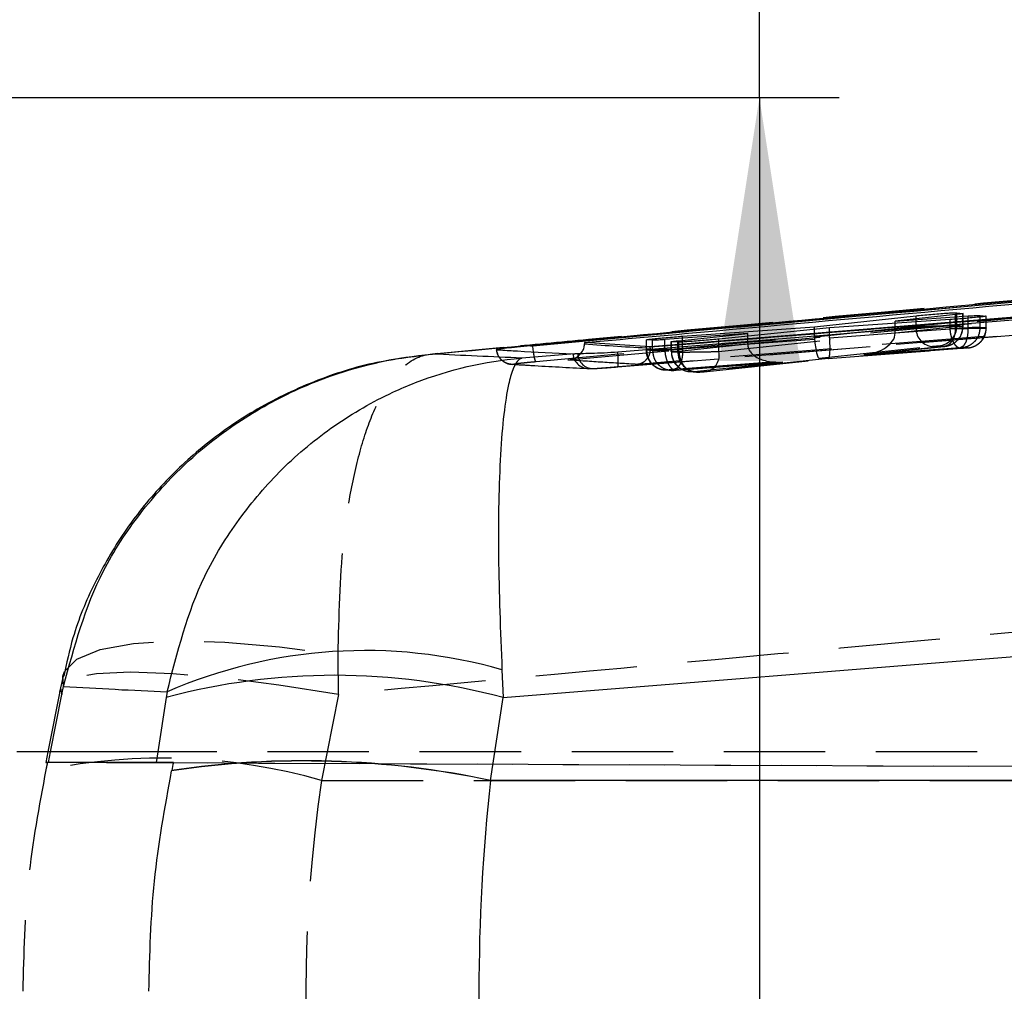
# Model space of a CAD drawing. Extents: x 31 to 406, y 23 to 283.
# Tile 14 of 30: x 165 to 177, y 156 to 169. Entities that reach past the tile are written whole.
import ezdxf

# ---------------------------------------------------------------- set-up
doc = ezdxf.new("R2010")
doc.units = 0
doc.linetypes.add('HIDDEN', pattern=[1.905, 1.27, -0.635])
doc.layers.get('0').update_dxf_attribs({"linetype": 'CONTINUOUS'})
doc.styles.add('SLDTEXTSTYLE0', font='TXT', dxfattribs={"width": 0.75})
doc.dimstyles.new('SLDDIMSTYLE0', dxfattribs={"dimtxt": 3.5, "dimasz": 3.302, "dimexe": 0, "dimexo": 0.0625, "dimgap": 0.875, "dimtad": 1, "dimdec": 0, "dimrnd": 1e-09, "dimzin": 12, "dimtxsty": 'SLDTEXTSTYLE0', "dimsah": 1, "dimcen": 0.09, "dimazin": 3, "dimtfac": 1, "dimtdec": 0, "dimtofl": 0, "dimtmove": 0, "dimatfit": 3, "dimtolj": 1, "dimtzin": 12})
doc.dimstyles.new('SLDDIMSTYLE1', dxfattribs={"dimtxt": 3.5, "dimasz": 3.302, "dimexe": 0, "dimexo": 0.0625, "dimgap": 0.875, "dimtad": 1, "dimdec": 3, "dimrnd": 1e-09, "dimzin": 12, "dimtxsty": 'SLDTEXTSTYLE0', "dimsah": 1, "dimcen": 0.09, "dimazin": 3, "dimtfac": 1, "dimtdec": 3, "dimtofl": 0, "dimtmove": 0, "dimatfit": 3, "dimtolj": 1, "dimtzin": 12})

# ---------------------------------------------------------------- blocks, each defined once
blk = doc.blocks.new('_D_6')
at = {"color": 179, "linetype": 'CONTINUOUS'}
for p, q in [((174.411, 167.641), (174.411, 192.727)), ((150.27, 167.641), (175.411, 167.641)), ((174.411, 167.641), (174.411, 145.241)), ((150.27, 145.241), (175.411, 145.241))]:
    blk.add_line(p, q, dxfattribs=at)
for points in [[(174.411, 167.641), (173.903, 164.339), (174.919, 164.339)], [(174.411, 145.241), (174.919, 148.543), (173.903, 148.543)]]:
    blk.add_solid(points, dxfattribs=at)
at = {"color": 179, "linetype": 'CONTINUOUS', "insert": (169.899, 180.832, 7.369), "char_height": 3.5, "attachment_point": 1, "rotation": 90, "style": 'SLDTEXTSTYLE0'}
blk.add_mtext('22,4', dxfattribs=at)
blk = doc.blocks.new('_D_7')
at = {"color": 179, "linetype": 'CONTINUOUS'}
for p, q in [((186.19, 173.991), (186.19, 190.788)), ((147.77, 173.991), (187.19, 173.991)), ((186.19, 138.891), (186.19, 173.991)), ((147.77, 138.891), (187.19, 138.891))]:
    blk.add_line(p, q, dxfattribs=at)
for points in [[(186.19, 173.991), (185.682, 170.689), (186.698, 170.689)], [(186.19, 138.891), (186.698, 142.193), (185.682, 142.193)]]:
    blk.add_solid(points, dxfattribs=at)
at = {"color": 179, "linetype": 'CONTINUOUS', "insert": (181.679, 182.772, 7.369), "char_height": 3.5, "attachment_point": 1, "rotation": 90, "style": 'SLDTEXTSTYLE0'}
blk.add_mtext('35', dxfattribs=at)

msp = doc.modelspace()

# ---------------------------------------------------------------- linework, layer by layer
at = {"color": 7, "linetype": 'CONTINUOUS'}
for p, q in [((197.338851, 166.852341), (171.571513, 164.533088)), ((201.535666, 166.836838), (173.044098, 164.517172)), ((176.869588, 164.921822), (176.111417, 164.84104)), ((176.884064, 164.944676), (176.959855, 164.935774)), ((176.961051, 164.934918), (176.961643, 164.934493)), ((175.100675, 164.770059), (176.372943, 164.906072)), ((176.800215, 164.859256), (175.290776, 164.755251)), ((176.111417, 164.84104), (177.026031, 164.904072)), ((176.111417, 164.811796), (176.111417, 164.84104)), ((177.177751, 164.911013), (177.251121, 164.902942)), ((177.251121, 164.902942), (177.253319, 164.901965)), ((174.264239, 164.682807), (173.225993, 164.608026)), ((173.402017, 164.594702), (174.264239, 164.682807)), ((173.447246, 164.650775), (175.100675, 164.770059)), ((175.290776, 164.755251), (173.904592, 164.614198)), ((174.264239, 164.650793), (174.264239, 164.682807)), ((175.100675, 164.735906), (175.100675, 164.770059)), ((172.219919, 164.570542), (172.219792, 164.55318)), ((173.044098, 164.517172), (172.219919, 164.570542)), ((172.995029, 164.605777), (172.994913, 164.606547)), ((173.072586, 164.599715), (172.995029, 164.605777)), ((173.308877, 164.581951), (173.308207, 164.582634)), ((173.390941, 164.576018), (173.308877, 164.581951)), ((172.0977, 164.429812), (171.434937, 164.376846)), ((171.571513, 164.533088), (171.543291, 164.530479)), ((171.571513, 164.532067), (171.571513, 164.533088)), ((171.571513, 164.532067), (171.572057, 164.532077)), ((172.07483, 164.42963), (172.0977, 164.429812)), ((172.134729, 164.430595), (172.0977, 164.429812)), ((173.044098, 164.515631), (173.044098, 164.517172)), ((173.044162, 164.50138), (173.044098, 164.515631)), ((171.202188, 160.122332), (204.627806, 162.809194)), ((165.687265, 160.388924), (165.645024, 160.188854)), ((171.18608, 160.471347), (171.202188, 160.122332)), ((165.655194, 160.24106), (165.497666, 159.441319)), ((165.671652, 160.16144), (165.692268, 160.262808)), ((166.991049, 160.194118), (166.980428, 160.123209)), ((171.042049, 159.084236), (171.202188, 160.122332)), ((167.026872, 159.441319), (165.106604, 159.441319)), ((167.04792, 159.204901), (167.048616, 159.208192)), ((204.952152, 159.081827), (171.041677, 159.081827))]:
    msp.add_line(p, q, dxfattribs=at)
at = {"color": 7, "linetype": 'HIDDEN'}
for p, q in [((172.327889, 164.245211), (185.294388, 165.283713)), ((172.6346, 164.266555), (185.294388, 165.283713)), ((176.869588, 164.771369), (176.869588, 164.921822)), ((176.884064, 164.778721), (176.884064, 164.922897)), ((176.959855, 164.773604), (176.959855, 164.93394)), ((176.961643, 164.773448), (176.961643, 164.934493)), ((176.962228, 164.773508), (176.962228, 164.934918)), ((176.111417, 164.691389), (176.111417, 164.811796)), ((176.372943, 164.771418), (176.372943, 164.868905)), ((176.800215, 164.745884), (176.800215, 164.859256)), ((177.026031, 164.757325), (177.026031, 164.876947)), ((177.177751, 164.758894), (177.177751, 164.891365)), ((177.251121, 164.754178), (177.251121, 164.902942)), ((177.253319, 164.753871), (177.253319, 164.901965)), ((176.372943, 164.771418), (175.100675, 164.637711)), ((175.100675, 164.637711), (175.100675, 164.735906)), ((175.290776, 164.631232), (175.290776, 164.755251)), ((175.290776, 164.631232), (176.800215, 164.745884)), ((177.026031, 164.757325), (176.111398, 164.688024)), ((176.111417, 164.691389), (176.869588, 164.771369)), ((176.800215, 164.745884), (176.800357, 164.745866)), ((176.869588, 164.771342), (176.869588, 164.771369)), ((176.959855, 164.773604), (176.884064, 164.778721)), ((176.961643, 164.773433), (176.961643, 164.773448)), ((177.026031, 164.757218), (177.026031, 164.757325)), ((177.251121, 164.75394), (177.177751, 164.758894)), ((177.177751, 164.758878), (177.177751, 164.758894)), ((177.253319, 164.753431), (177.251121, 164.754178)), ((177.251121, 164.75394), (177.251121, 164.754178)), ((177.253319, 164.753871), (177.253319, 164.753431)), ((172.992667, 164.606547), (172.992667, 164.478129)), ((172.994802, 164.478282), (172.994802, 164.60728)), ((172.995029, 164.478038), (172.995029, 164.605777)), ((173.072586, 164.472822), (173.072586, 164.599715)), ((173.225993, 164.474514), (173.225993, 164.608026)), ((173.225993, 164.474389), (174.264239, 164.553251)), ((173.306523, 164.582634), (173.306523, 164.456944)), ((173.307726, 164.45705), (173.307726, 164.583121)), ((173.308877, 164.456852), (173.308877, 164.581951)), ((173.390941, 164.451312), (173.390941, 164.576018)), ((173.402017, 164.459215), (173.402017, 164.575948)), ((174.264254, 164.549806), (173.402017, 164.459191)), ((173.447246, 164.486163), (173.447246, 164.623962)), ((175.101923, 164.611526), (173.447272, 164.486106)), ((173.904592, 164.458706), (173.904592, 164.614198)), ((173.904592, 164.458706), (175.291816, 164.604983)), ((174.264239, 164.553251), (174.264239, 164.650793)), ((170.37555, 164.433092), (170.242512, 164.41333)), ((171.202762, 164.50818), (170.28624, 164.421365)), ((172.994816, 164.478228), (172.994802, 164.478282)), ((172.994816, 164.478228), (173.00622, 164.41225)), ((172.995029, 164.478038), (173.072586, 164.472802)), ((173.072586, 164.472802), (173.072586, 164.472822)), ((173.225993, 164.474389), (173.225993, 164.474514)), ((173.308877, 164.456852), (173.390941, 164.451312)), ((173.402017, 164.459191), (173.402017, 164.459215)), ((173.447272, 164.486106), (173.447246, 164.486163)), ((175.15965, 164.374587), (176.566148, 164.522401)), ((176.943587, 164.496857), (175.272556, 164.369932)), ((175.273435, 164.369937), (176.940912, 164.496592)), ((176.71748, 164.522331), (175.718745, 164.416974)), ((175.718745, 164.416974), (176.923176, 164.508232)), ((175.729809, 164.418051), (176.7221, 164.522729)), ((176.65763, 164.529704), (176.733406, 164.524588)), ((176.733749, 164.524422), (176.71748, 164.522331)), ((176.733406, 164.524588), (176.733749, 164.524422)), ((176.951488, 164.509865), (177.023442, 164.505007)), ((177.023442, 164.505007), (177.024467, 164.504659)), ((173.346178, 164.237128), (175.15965, 164.374587)), ((173.367934, 164.225193), (174.696056, 164.326073)), ((174.705324, 164.326838), (173.370627, 164.225459)), ((173.595363, 164.21019), (174.705324, 164.326838)), ((175.272556, 164.369932), (173.752891, 164.209689)), ((173.757495, 164.210085), (175.273618, 164.369953)), ((173.226239, 164.228605), (173.264688, 164.22902)), ((173.226239, 164.228605), (173.303624, 164.223382)), ((173.264688, 164.22902), (173.26455, 164.229239)), ((173.342025, 164.2238), (173.264688, 164.22902)), ((173.540098, 164.207419), (173.622152, 164.20188)), ((173.578327, 164.208033), (173.595363, 164.21019)), ((173.578551, 164.207834), (173.578327, 164.208033)), ((173.6606, 164.202295), (173.578551, 164.207834)), ((173.752891, 164.209689), (173.757495, 164.210085)), ((169.139186, 160.16144), (169.133356, 160.658146)), ((169.139186, 160.16144), (168.927179, 159.085113)), ((165.497666, 159.441319), (165.471444, 159.308194)), ((165.503612, 159.308334), (165.529808, 159.441319)), ((166.875241, 159.441319), (166.854726, 159.308334)), ((213.334793, 159.441319), (167.026872, 159.441319)), ((218.936341, 159.072976), (165.491605, 159.307886)), ((166.854726, 159.308334), (165.503612, 159.308334)), ((167.069742, 159.307887), (211.544925, 159.112187)), ((168.927179, 159.085113), (193.674775, 159.085113))]:
    msp.add_line(p, q, dxfattribs=at)
at = {"color": 8, "linetype": 'CONTINUOUS'}
for p, q in [((176.884064, 164.922897), (176.884064, 164.944676)), ((176.959855, 164.93394), (176.959855, 164.935774)), ((176.372943, 164.868905), (176.372943, 164.906072)), ((177.026031, 164.876947), (177.026031, 164.904072)), ((177.177751, 164.891365), (177.177751, 164.911013)), ((171.572057, 164.532077), (172.241444, 164.592891)), ((173.402017, 164.575948), (173.402017, 164.594702)), ((173.447246, 164.623962), (173.447246, 164.650775)), ((165.692268, 160.262808), (165.685748, 160.391318)), ((165.655037, 160.24025), (165.671652, 160.16144)), ((165.529808, 159.441319), (165.671652, 160.16144)), ((166.980428, 160.123209), (166.875241, 159.441319))]:
    msp.add_line(p, q, dxfattribs=at)
at = {"color": 7, "linetype": 'CONTINUOUS', "flags": 128}
msp.add_lwpolyline([(185.297025, 165.476402), (184.92545, 165.446292), (183.312857, 165.315626), (176.862435, 164.793152), (172.637583, 164.451189)], dxfattribs=at)
at = {"color": 7, "linetype": 'HIDDEN', "flags": 128}
for points in [[(173.209561, 164.230304), (173.213346, 164.229817), (173.226239, 164.228605)], [(165.685748, 160.391318), (165.706103, 160.450126), (165.861191, 160.60556), (166.151991, 160.723557), (166.56811, 160.799899), (167.094676, 160.83186), (167.71288, 160.818296), (168.400632, 160.759694), (169.133356, 160.658146)], [(169.139186, 160.16144), (168.391706, 160.279331), (167.690331, 160.366797), (167.060988, 160.420605), (166.526949, 160.438765), (166.107958, 160.420605), (165.819505, 160.366797), (165.672255, 160.279331), (165.655037, 160.24025)]]:
    msp.add_lwpolyline(points, dxfattribs=at)
at = {"color": 7, "linetype": 'HIDDEN'}
for centre, radius, start, end in [((176.603413, 164.750773), 0.231392, 174.8811985, 260.7323965), ((176.634517, 164.778179), 0.249548, 275.3144133, 0.124302), ((176.708339, 164.773802), 0.251517, 337.4497778, 359.9548781), ((176.711249, 164.771075), 0.247481, 275.1365315, 311.294223), ((171.322127, 164.503823), 0.206891, 186.0076162, 268.3875435), ((172.275852, 164.445223), 0.201622, 184.435424, 274.4164156), ((172.324187, 164.434676), 0.189502, 181.2339762, 271.1194971), ((173.243897, 164.476795), 0.248871, 179.7137854, 262.0698227), ((173.557417, 164.455477), 0.248543, 179.6829645, 274.8778857), ((173.63947, 164.449927), 0.248532, 179.6805976, 274.8773102), ((173.69377, 164.415613), 0.215181, 287.2263833, 11.552325), ((166.927354, 152.029197), 7.333843, 74.1759222, 101.4447769)]:
    msp.add_arc(centre, radius, start, end, dxfattribs=at)
at = {"color": 7, "linetype": 'CONTINUOUS'}
for centre, radius, start, end in [((169.474623, 154.490882), 6.220534, 74.0302261, 113.5315567), ((169.089676, 152.25767), 8.14344, 74.9647808, 105.011438), ((168.704583, 148.103415), 11.224417, 77.9822244, 98.4875563), ((168.702638, 148.105731), 11.224991, 77.9707518, 98.4734855)]:
    msp.add_arc(centre, radius, start, end, dxfattribs=at)
at = {"color": 7, "linetype": 'HIDDEN'}
for centre, major_axis, ratio, start_param, end_param in [((175.697132, 164.665991), (0.413661, 0.037482), 0.601778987, 4.710106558, 6.221370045), ((175.884771, 164.685785), (0.027179, 0.249582), 0.901546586, 4.81917516, 4.832595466), ((176.658243, 164.768836), (0.304028, 0.004689), 0.003446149, 5.480961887, 6.218810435), ((176.656598, 164.76868), (0.30563, 0.004828), 0.003529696, 6.221235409, 6.407163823), ((177.001831, 164.754024), (0.049037, 0.245157), 0.996991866, 3.426390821, 4.908891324), ((174.454863, 164.558473), (0.009409, 0.250502), 0.76004828, 1.62017489, 1.633927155), ((174.683712, 164.575856), (0.418859, 0.037909), 0.594316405, 3.094105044, 4.710196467), ((175.328286, 164.643598), (0.029692, 0.249355), 0.904994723, 1.701619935, 1.806374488), ((175.138038, 164.623604), (-0.022517, 0.24901), 0.148294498, 1.605905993, 3.117245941), ((175.250945, 164.618949), (-0.02258, 0.249004), 0.15813929, 3.117164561, 4.641939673), ((175.479114, 164.63628), (0.008704, 0.250515), 0.751004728, 1.617029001, 1.722098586), ((173.295068, 164.482677), (0.302401, 0.004548), 0.003360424, 3.022617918, 3.266614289), ((173.610405, 164.461621), (0.303882, 0.004676), 0.003438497, 3.052476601, 3.266085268), ((173.61196, 164.461743), (0.305492, 0.004816), 0.003522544, 2.328411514, 3.050715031), ((169.605941, 159.290359), (4.134498, -0.017835), 0.000541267, 3.016767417, 3.240387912), ((168.467742, 153.511887), (4.124167, 23.469594), 0.169173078, 1.351088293, 1.35507118), ((170.92771, 159.290359), (4.105272, -0.017833), 0.000548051, 2.846620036, 3.016092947), ((181.709426, 156.441319), (0, 15.225), 0.852507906, 1.396263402, 1.745329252)]:
    msp.add_ellipse(centre, major_axis=major_axis, ratio=ratio, start_param=start_param, end_param=end_param, dxfattribs=at)
at = {"color": 7, "linetype": 'CONTINUOUS'}
for centre, major_axis, ratio, start_param, end_param in [((170.92771, 159.290359), (4.105272, -0.017833), 0.000548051, 2.792723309, 2.846620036), ((169.987336, 153.1944), (4.379575, 24.957112), 0.158927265, 1.351298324, 1.355414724), ((180.404977, 156.441319), (0, 15.225), 0.624458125, 1.396482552, 1.745110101), ((182.078595, 157.145454), (7.999978, -7.963516), 0.97819958, 3.76119414, 3.761413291)]:
    msp.add_ellipse(centre, major_axis=major_axis, ratio=ratio, start_param=start_param, end_param=end_param, dxfattribs=at)
for points, knots in [([(172.219919, 164.570542), (172.235489, 164.571947), (172.786268, 164.621627), (175.477909, 164.864059), (183.792371, 165.608769), (191.572471, 166.295531), (197.211379, 166.793287)], [0, 0, 0, 0, 0.0018693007, 0.0661232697, 0.3231391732, 1, 1, 1, 1]), ([(173.044098, 164.515631), (177.787387, 164.899477), (187.284615, 165.668033), (196.781549, 166.443491), (201.535857, 166.83041), (201.536441, 166.830458)], [0, 0, 0, 0, 0.499408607, 0.999938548, 1, 1, 1, 1]), ([(170.315617, 164.427391), (172.078619, 164.589679), (179.956897, 165.314892), (187.834123, 166.013541), (193.948583, 166.555846)], [0, 0, 0, 0, 0.2237800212, 1, 1, 1, 1]), ([(176.372943, 164.906072), (176.400286, 164.908921), (176.454974, 164.914619), (176.55746, 164.923926), (176.661416, 164.93252), (176.756706, 164.939482), (176.831591, 164.943969), (176.871842, 164.945381), (176.880964, 164.944855), (176.884064, 164.944676)], [0, 0, 0, 0, 0.154006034, 0.30801746, 0.460792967, 0.616663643, 0.768849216, 0.921451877, 1, 1, 1, 1]), ([(176.961643, 164.934493), (176.956099, 164.93318), (176.945011, 164.930553), (176.90259, 164.925407), (176.874158, 164.922319), (176.869588, 164.921822)], [0, 0, 0, 0, 0.456332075, 0.9126142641, 1, 1, 1, 1]), ([(177.253319, 164.901965), (177.24836, 164.900743), (177.238442, 164.898299), (177.181522, 164.891568), (177.100583, 164.883454), (177.002053, 164.874669), (176.896078, 164.866048), (176.832271, 164.861527), (176.800215, 164.859256)], [0, 0, 0, 0, 0.166483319, 0.332958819, 0.499551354, 0.666049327, 0.832226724, 1, 1, 1, 1]), ([(177.026031, 164.904072), (177.046417, 164.90541), (177.09535, 164.908622), (177.153571, 164.911505), (177.169669, 164.911178), (177.177751, 164.911013)], [0, 0, 0, 0, 0.262322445, 0.629663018, 1, 1, 1, 1]), ([(172.168085, 164.431096), (172.174794, 164.437376), (172.193262, 164.454665), (172.213395, 164.497094), (172.217655, 164.534444), (172.219792, 164.55318)], [0, 0, 0, 0, 0.221380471, 0.609434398, 1, 1, 1, 1]), ([(172.219792, 164.55318), (172.219836, 164.553177), (172.359334, 164.544209), (172.630313, 164.525157), (172.908322, 164.509371), (173.044141, 164.501382), (173.044162, 164.50138)], [0, 0, 0, 0, 0.000155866, 0.500279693, 0.99992233, 1, 1, 1, 1]), ([(172.994802, 164.60728), (173.002513, 164.60864), (173.017936, 164.611358), (173.081849, 164.61859), (173.167826, 164.627204), (173.268895, 164.63643), (173.36674, 164.644684), (173.42264, 164.648913), (173.447246, 164.650775)], [0, 0, 0, 0, 0.17280671, 0.345603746, 0.518527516, 0.691444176, 0.864181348, 1, 1, 1, 1]), ([(173.225993, 164.608026), (173.205425, 164.606575), (173.156169, 164.6031), (173.097246, 164.599714), (173.080848, 164.599715), (173.072586, 164.599715)], [0, 0, 0, 0, 0.262360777, 0.628294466, 1, 1, 1, 1]), ([(173.307726, 164.583121), (173.314185, 164.584314), (173.327102, 164.5867), (173.370569, 164.591503), (173.398474, 164.594341), (173.402017, 164.594702)], [0, 0, 0, 0, 0.46613048, 0.932213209, 1, 1, 1, 1]), ([(173.904592, 164.614198), (173.877446, 164.611578), (173.823158, 164.606339), (173.720847, 164.597568), (173.616649, 164.589282), (173.520663, 164.58233), (173.444911, 164.577567), (173.40356, 164.575711), (173.394201, 164.575938), (173.390941, 164.576018)], [0, 0, 0, 0, 0.153313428, 0.306614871, 0.459075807, 0.614734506, 0.76670227, 0.91876087, 1, 1, 1, 1]), ([(165.692268, 160.262808), (165.827867, 160.759389), (166.039116, 161.533009), (166.639466, 162.440965), (167.218968, 163.082683), (167.909843, 163.619764), (168.538831, 163.959159), (169.326831, 164.267463), (169.879486, 164.388079), (170.310746, 164.426952), (170.315617, 164.427391)], [0, 0, 0, 0, 0.229270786, 0.357178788, 0.485098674, 0.616982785, 0.748877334, 0.805124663, 0.997798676, 1, 1, 1, 1]), ([(171.434937, 164.376846), (171.248377, 164.384503), (170.876916, 164.39975), (170.502159, 164.418205), (170.315617, 164.427391)], [0, 0, 0, 0, 0.502232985, 1, 1, 1, 1]), ([(171.543291, 164.530479), (171.486552, 164.525079), (171.373076, 164.514281), (171.235233, 164.499636), (171.142744, 164.488394), (171.110066, 164.482636), (171.116742, 164.481533), (171.118958, 164.481167)], [0, 0, 0, 0, 0.222622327, 0.445234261, 0.667638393, 0.88967616, 1, 1, 1, 1]), ([(171.118961, 164.481167), (171.136354, 164.480116), (171.223314, 164.474863), (171.541921, 164.456258), (171.843164, 164.441206), (172.074834, 164.42963)], [0, 0, 0, 0, 0.0545862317, 0.2729310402, 1, 1, 1, 1]), ([(171.543291, 164.530479), (171.552663, 164.530977), (171.562055, 164.531476), (171.571494, 164.532066), (171.571513, 164.532067)], [0, 0, 0, 0, 0.997895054, 1, 1, 1, 1]), ([(171.581043, 164.45537), (171.580519, 164.458604), (171.576815, 164.48145), (171.574255, 164.508691), (171.572057, 164.532077)], [0, 0, 0, 0, 0.141544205, 1, 1, 1, 1]), ([(172.637583, 164.451189), (172.580266, 164.447089), (172.4641, 164.438781), (172.301827, 164.43323), (172.192924, 164.431456), (172.148559, 164.4308), (172.134729, 164.430595)], [0, 0, 0, 0, 0.284203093, 0.576000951, 0.867824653, 1, 1, 1, 1]), ([(170.242512, 164.41333), (170.033757, 164.388139), (169.552157, 164.330022), (168.819035, 164.095812), (168.092725, 163.743363), (167.451332, 163.296785), (166.905846, 162.786144), (166.441043, 162.204686), (166.071499, 161.563169), (165.816206, 160.953623), (165.731622, 160.55119), (165.697673, 160.389669)], [0, 0, 0, 0, 0.097685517, 0.225360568, 0.355395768, 0.470884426, 0.585436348, 0.698965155, 0.812049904, 0.924563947, 1, 1, 1, 1]), ([(166.991049, 160.194118), (167.118132, 160.691578), (167.315312, 161.463432), (167.879852, 162.369361), (168.4237, 163.009334), (169.07477, 163.548083), (169.655111, 163.882089), (170.424346, 164.209102), (170.97692, 164.338003), (171.430283, 164.376451), (171.434937, 164.376846)], [0, 0, 0, 0, 0.227614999, 0.353165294, 0.478725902, 0.609099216, 0.739482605, 0.787120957, 0.997814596, 1, 1, 1, 1]), ([(171.434937, 164.376846), (171.434401, 164.376723), (171.382254, 164.364765), (171.324114, 164.268525), (171.253565, 163.987681), (171.206378, 163.688908), (171.164785, 163.190434), (171.143198, 162.584975), (171.137504, 161.715996), (171.167043, 160.959141), (171.18608, 160.471347)], [0, 0, 0, 0, 0.002185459, 0.212878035, 0.26050526, 0.39089321, 0.521271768, 0.646831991, 0.772382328, 1, 1, 1, 1]), ([(165.692268, 160.262808), (165.908843, 160.249929), (166.341274, 160.224216), (166.774698, 160.20414), (166.991049, 160.194118)], [0, 0, 0, 0, 0.500830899, 1, 1, 1, 1]), ([(166.762484, 156.441319), (166.774038, 156.903156), (166.797272, 157.831882), (166.964068, 158.745571), (167.04792, 159.204901)], [0, 0, 0, 0, 0.497279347, 1, 1, 1, 1])]:
    msp.add_open_spline(points, degree=3, knots=knots, dxfattribs=at)
at = {"color": 7, "linetype": 'HIDDEN'}
for points, knots in [([(172.241444, 164.592891), (174.645608, 164.811836), (183.010459, 165.573614), (191.376977, 166.316608), (197.338851, 166.846056)], [0, 0, 0, 0, 0.287412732, 1, 1, 1, 1]), ([(197.380217, 166.643962), (191.418565, 166.114411), (182.829311, 165.351458), (174.241905, 164.569234), (171.614868, 164.329938)], [0, 0, 0, 0, 0.694082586, 1, 1, 1, 1]), ([(201.898204, 166.655041), (197.034619, 166.258407), (187.363465, 165.469707), (177.691706, 164.686812), (172.883836, 164.297631)], [0, 0, 0, 0, 0.502896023, 1, 1, 1, 1]), ([(172.010114, 164.352828), (176.236298, 164.733175), (184.675837, 165.492713), (193.116729, 166.23819), (197.33076, 166.610361)], [0, 0, 0, 0, 0.500760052, 1, 1, 1, 1]), ([(182.16885, 165.505075), (178.868324, 165.212684), (175.21239, 164.888807), (171.558017, 164.541904), (171.202762, 164.50818)], [0, 0, 0, 0, 0.902786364, 1, 1, 1, 1]), ([(176.884064, 164.778721), (176.884062, 164.778721), (176.879842, 164.778721), (176.859509, 164.778701), (176.798501, 164.778051), (176.712468, 164.776868), (176.612391, 164.775454), (176.507958, 164.773815), (176.427653, 164.772379), (176.386525, 164.771701), (176.372958, 164.771419), (176.372943, 164.771418)], [0, 0, 0, 0, 0.000089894, 0.152790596, 0.308622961, 0.454376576, 0.615339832, 0.764772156, 0.9170918, 0.999908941, 1, 1, 1, 1]), ([(176.71748, 164.522331), (176.739157, 164.527316), (176.78251, 164.537286), (176.83383, 164.595408), (176.867374, 164.676227), (176.86885, 164.739637), (176.869588, 164.771342)], [0, 0, 0, 0, 0.250002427, 0.499998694, 0.750000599, 1, 1, 1, 1]), ([(176.733749, 164.524422), (176.742742, 164.525498), (176.781678, 164.530156), (176.845723, 164.556122), (176.910589, 164.614272), (176.953497, 164.689135), (176.958928, 164.745333), (176.961643, 164.773433)], [0, 0, 0, 0, 0.073632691, 0.318812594, 0.545873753, 0.772935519, 1, 1, 1, 1]), ([(176.800357, 164.745866), (176.804894, 164.745928), (176.839504, 164.746405), (176.915282, 164.747499), (177.023966, 164.749202), (177.122372, 164.750888), (177.197653, 164.752361), (177.240611, 164.753289), (177.25332, 164.753871), (177.253319, 164.753871), (177.253319, 164.753871)], [0, 0, 0, 0, 0.024972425, 0.190486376, 0.374642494, 0.54151861, 0.705745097, 0.869772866, 0.999903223, 1, 1, 1, 1]), ([(176.940894, 164.497093), (176.93351, 164.497126), (176.917846, 164.497197), (176.893802, 164.509947), (176.870087, 164.531975), (176.848517, 164.563107), (176.829967, 164.60173), (176.815318, 164.646331), (176.804736, 164.695047), (176.801817, 164.728926), (176.800357, 164.745866)], [0, 0, 0, 0, 0.112993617, 0.239709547, 0.366425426, 0.493138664, 0.619853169, 0.746570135, 0.87328489, 1, 1, 1, 1]), ([(176.923176, 164.508232), (176.938387, 164.513566), (176.968808, 164.524235), (177.003859, 164.582494), (177.026031, 164.662884), (177.026031, 164.725774), (177.026031, 164.757218)], [0, 0, 0, 0, 0.250003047, 0.499999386, 0.750000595, 1, 1, 1, 1]), ([(176.951488, 164.509865), (176.959244, 164.510791), (176.997644, 164.515375), (177.061337, 164.540873), (177.126607, 164.599679), (177.169443, 164.674556), (177.174982, 164.730771), (177.177751, 164.758878)], [0, 0, 0, 0, 0.0640738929, 0.3172671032, 0.5448463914, 0.7724227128, 1, 1, 1, 1]), ([(177.024467, 164.504659), (177.026757, 164.504875), (177.038045, 164.505939), (177.076849, 164.512553), (177.138384, 164.537646), (177.20181, 164.594465), (177.244961, 164.669182), (177.250533, 164.725348), (177.253319, 164.753431)], [0, 0, 0, 0, 0.018693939, 0.092157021, 0.319312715, 0.546264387, 0.773131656, 1, 1, 1, 1]), ([(177.177751, 164.758878), (177.177749, 164.758878), (177.173851, 164.758878), (177.161752, 164.75889), (177.130833, 164.758566), (177.092281, 164.758277), (177.049884, 164.757218), (177.026049, 164.757218), (177.026031, 164.757218)], [0, 0, 0, 0, 0.000212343, 0.333360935, 0.437426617, 0.707188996, 0.999786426, 1, 1, 1, 1]), ([(169.133356, 160.658146), (169.144604, 161.140299), (169.162039, 161.887649), (169.291687, 162.743135), (169.431818, 163.331398), (169.614058, 163.814295), (169.789259, 164.101439), (170.017012, 164.346645), (170.181999, 164.422736), (170.314125, 164.427339), (170.315617, 164.427391)], [0, 0, 0, 0, 0.229276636, 0.355385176, 0.485109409, 0.615120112, 0.748945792, 0.805132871, 0.997798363, 1, 1, 1, 1]), ([(171.337334, 164.298129), (171.323382, 164.297704), (171.295477, 164.296854), (171.254442, 164.306646), (171.216251, 164.324134), (171.182485, 164.349355), (171.154571, 164.381014), (171.133856, 164.417814), (171.122662, 164.45204), (171.119927, 164.473564), (171.118961, 164.481167)], [0, 0, 0, 0, 0.132516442, 0.265036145, 0.397551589, 0.530065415, 0.662585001, 0.79510287, 0.927623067, 1, 1, 1, 1]), ([(171.614868, 164.329938), (171.612151, 164.331939), (171.607277, 164.335529), (171.598257, 164.361972), (171.589205, 164.400219), (171.583595, 164.438122), (171.581043, 164.45537)], [0, 0, 0, 0, 0.262296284, 0.470511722, 0.759042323, 1, 1, 1, 1]), ([(172.010114, 164.352828), (172.010867, 164.352884), (172.024442, 164.353897), (172.068253, 164.361286), (172.125214, 164.382288), (172.157915, 164.419517), (172.168085, 164.431096)], [0, 0, 0, 0, 0.012897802, 0.232611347, 0.761330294, 1, 1, 1, 1]), ([(172.6346, 164.266555), (172.636705, 164.269367), (172.640915, 164.274991), (172.64311, 164.321702), (172.641983, 164.383876), (172.639005, 164.430683), (172.637699, 164.451198)], [0, 0, 0, 0, 0.26452819, 0.529055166, 0.79358347, 1, 1, 1, 1]), ([(173.044162, 164.50138), (173.042929, 164.48232), (173.04047, 164.44431), (173.018629, 164.388555), (172.978794, 164.335202), (172.93012, 164.306505), (172.895731, 164.298881), (172.884434, 164.297694), (172.883836, 164.297631)], [0, 0, 0, 0, 0.15722032, 0.313515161, 0.54251134, 0.851211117, 0.992132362, 1, 1, 1, 1]), ([(172.994742, 164.478184), (172.994076, 164.473691), (172.98872, 164.437551), (173.010574, 164.376046), (173.052274, 164.310984), (173.100839, 164.269589), (173.147497, 164.245379), (173.189179, 164.232592), (173.214797, 164.229836), (173.226239, 164.228605)], [0, 0, 0, 0, 0.036209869, 0.291295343, 0.489589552, 0.654277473, 0.793405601, 0.907730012, 1, 1, 1, 1]), ([(173.447246, 164.486163), (173.447228, 164.486162), (173.430094, 164.485856), (173.380591, 164.485285), (173.2914, 164.483868), (173.188411, 164.482222), (173.099767, 164.480639), (173.033195, 164.479302), (173.003146, 164.478557), (172.99633, 164.478287), (172.994816, 164.478228)], [0, 0, 0, 0, 0.00010022, 0.098774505, 0.27136055, 0.445214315, 0.617383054, 0.778907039, 0.950923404, 1, 1, 1, 1]), ([(173.072586, 164.472822), (173.072589, 164.472822), (173.077753, 164.472822), (173.09024, 164.472817), (173.135636, 164.47328), (173.185093, 164.473991), (173.220222, 164.47441), (173.225976, 164.474513), (173.225993, 164.474514)], [0, 0, 0, 0, 0.0002136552, 0.2961522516, 0.5636999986, 0.9298537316, 0.9997880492, 1, 1, 1, 1]), ([(173.072589, 164.472802), (173.0753, 164.44469), (173.080722, 164.388466), (173.123387, 164.313659), (173.186233, 164.256728), (173.256272, 164.227915), (173.309699, 164.22175), (173.335186, 164.223366), (173.342025, 164.2238)], [0, 0, 0, 0, 0.203221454, 0.406448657, 0.609666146, 0.812894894, 0.949791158, 1, 1, 1, 1]), ([(173.225993, 164.47439), (173.227511, 164.457453), (173.230547, 164.42358), (173.241305, 164.374873), (173.256124, 164.330279), (173.274849, 164.291664), (173.2966, 164.260542), (173.320488, 164.238523), (173.344706, 164.225786), (173.36048, 164.225722), (173.367915, 164.225693)], [0, 0, 0, 0, 0.126717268, 0.2534302, 0.38014604, 0.506860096, 0.633575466, 0.760289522, 0.887007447, 1, 1, 1, 1]), ([(173.307726, 164.457044), (173.308804, 164.439809), (173.31096, 164.40534), (173.327513, 164.35584), (173.353087, 164.310657), (173.387546, 164.271734), (173.429163, 164.240656), (173.476216, 164.219017), (173.526759, 164.206764), (173.561138, 164.20761), (173.578327, 164.208033)], [0, 0, 0, 0, 0.125007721, 0.250011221, 0.375016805, 0.500020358, 0.625014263, 0.750013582, 0.875005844, 1, 1, 1, 1]), ([(173.447272, 164.486106), (173.447526, 164.45806), (173.448034, 164.401968), (173.431147, 164.327239), (173.402688, 164.26961), (173.371805, 164.242551), (173.351843, 164.238327), (173.346178, 164.237128)], [0, 0, 0, 0, 0.223173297, 0.446349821, 0.669523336, 0.906213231, 1, 1, 1, 1]), ([(173.390941, 164.451312), (173.390944, 164.451312), (173.395166, 164.451312), (173.41535, 164.451333), (173.475507, 164.451959), (173.559974, 164.453127), (173.65845, 164.454513), (173.763201, 164.45621), (173.84637, 164.457683), (173.889695, 164.458396), (173.904577, 164.458706), (173.904592, 164.458706)], [0, 0, 0, 0, 0.00008926, 0.151775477, 0.3045601, 0.446801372, 0.606343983, 0.753024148, 0.908935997, 0.99990882, 1, 1, 1, 1]), ([(173.402017, 164.459191), (173.403632, 164.442407), (173.406863, 164.408838), (173.420363, 164.360534), (173.439589, 164.316236), (173.464411, 164.277771), (173.493639, 164.246628), (173.526116, 164.224327), (173.56059, 164.210851), (173.583772, 164.21041), (173.595363, 164.21019)], [0, 0, 0, 0, 0.124999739, 0.250000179, 0.374998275, 0.500001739, 0.625001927, 0.750001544, 0.875000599, 1, 1, 1, 1]), ([(176.566148, 164.522401), (176.568647, 164.522659), (176.575853, 164.523402), (176.590353, 164.52478), (176.608963, 164.526416), (176.626959, 164.527889), (176.642211, 164.529005), (176.653495, 164.529696), (176.656252, 164.529701), (176.65763, 164.529704)], [0, 0, 0, 0, 0.0819194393, 0.2362751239, 0.3860777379, 0.5443343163, 0.6937402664, 0.8468576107, 1, 1, 1, 1]), ([(176.72182, 164.522699), (176.724778, 164.523018), (176.7327, 164.523871), (176.742771, 164.525111), (176.768431, 164.528991), (176.790316, 164.536452), (176.807063, 164.542161)], [0, 0, 0, 0, 0.117719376, 0.315310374, 0.476076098, 1, 1, 1, 1]), ([(176.923176, 164.508232), (176.927317, 164.508536), (176.93544, 164.509132), (176.942522, 164.50956), (176.948467, 164.509863), (176.950187, 164.509864), (176.951488, 164.509865)], [0, 0, 0, 0, 0.285640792, 0.56034018, 0.667061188, 1, 1, 1, 1]), ([(177.024467, 164.504659), (177.023899, 164.504557), (177.022031, 164.504224), (177.014797, 164.503329), (177.001161, 164.501888), (176.983414, 164.500193), (176.963996, 164.49848), (176.950517, 164.497387), (176.944364, 164.496916), (176.943587, 164.496857)], [0, 0, 0, 0, 0.07790819, 0.256416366, 0.432622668, 0.608927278, 0.801551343, 0.974926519, 1, 1, 1, 1]), ([(171.614868, 164.329938), (171.591603, 164.327776), (171.533139, 164.322343), (171.448825, 164.313841), (171.377291, 164.305841), (171.334431, 164.300009), (171.336371, 164.298754), (171.337338, 164.298129)], [0, 0, 0, 0, 0.141850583, 0.356458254, 0.570481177, 0.785872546, 1, 1, 1, 1]), ([(172.883836, 164.297631), (172.738472, 164.306077), (172.447189, 164.323002), (172.155991, 164.342873), (172.010114, 164.352828)], [0, 0, 0, 0, 0.499047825, 1, 1, 1, 1]), ([(173.011524, 164.391163), (173.022781, 164.367115), (173.046005, 164.317502), (173.110066, 164.262405), (173.180936, 164.232914), (173.234259, 164.22729), (173.259362, 164.228905), (173.26455, 164.229239)], [0, 0, 0, 0, 0.244551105, 0.504521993, 0.76449126, 0.95132263, 1, 1, 1, 1]), ([(173.328696, 164.354269), (173.328738, 164.354089), (173.334496, 164.329527), (173.366308, 164.292421), (173.412341, 164.249587), (173.459653, 164.224931), (173.501833, 164.211606), (173.52804, 164.208734), (173.539942, 164.207429)], [0, 0, 0, 0, 0.002046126, 0.280454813, 0.511105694, 0.706044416, 0.866498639, 1, 1, 1, 1]), ([(171.337334, 164.298129), (171.35469, 164.297029), (171.441471, 164.291533), (171.759423, 164.272066), (172.060124, 164.256314), (172.291377, 164.2442)], [0, 0, 0, 0, 0.054586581, 0.272932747, 1, 1, 1, 1]), ([(172.291374, 164.2442), (172.298684, 164.244211), (172.30706, 164.244224), (172.325537, 164.245099), (172.327889, 164.245211)], [0, 0, 0, 0, 0.872719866, 1, 1, 1, 1]), ([(172.327889, 164.245211), (172.335573, 164.245603), (172.361772, 164.246942), (172.426497, 164.251029), (172.526182, 164.258068), (172.598489, 164.263728), (172.6346, 164.266555)], [0, 0, 0, 0, 0.12127425, 0.413489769, 0.707087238, 1, 1, 1, 1]), ([(173.26455, 164.229239), (173.264804, 164.22929), (173.266123, 164.229555), (173.271537, 164.230278), (173.283765, 164.231613), (173.299839, 164.233192), (173.31834, 164.234866), (173.334388, 164.236216), (173.343059, 164.236887), (173.346178, 164.237128)], [0, 0, 0, 0, 0.0422984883, 0.2198452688, 0.3846342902, 0.5579453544, 0.7313140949, 0.9033286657, 1, 1, 1, 1]), ([(173.318559, 164.222966), (173.320401, 164.222901), (173.334667, 164.222393), (173.346701, 164.223652), (173.364434, 164.224963), (173.368307, 164.225249)], [0, 0, 0, 0, 0.103858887, 0.804268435, 1, 1, 1, 1]), ([(173.370627, 164.225459), (173.369725, 164.225391), (173.363225, 164.224903), (173.354028, 164.224275), (173.345387, 164.223803), (173.343168, 164.223801), (173.342025, 164.2238)], [0, 0, 0, 0, 0.060011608, 0.43236911, 0.707650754, 1, 1, 1, 1]), ([(173.624201, 164.201826), (173.630957, 164.201555), (173.641268, 164.201143), (173.653218, 164.201569), (173.665682, 164.202191), (173.684223, 164.203504), (173.710626, 164.205649), (173.73406, 164.207745), (173.750352, 164.209331), (173.756846, 164.21002), (173.758434, 164.210188)], [0, 0, 0, 0, 0.133019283, 0.203020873, 0.298184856, 0.49578248, 0.657166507, 0.821910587, 0.956466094, 1, 1, 1, 1]), ([(173.752891, 164.209689), (173.750145, 164.209406), (173.742562, 164.208623), (173.7274, 164.207188), (173.708522, 164.205533), (173.690618, 164.204073), (173.675641, 164.202979), (173.664628, 164.202305), (173.661943, 164.202298), (173.6606, 164.202295)], [0, 0, 0, 0, 0.089901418, 0.248337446, 0.399028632, 0.557194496, 0.703555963, 0.851746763, 1, 1, 1, 1]), ([(193.747448, 162.384595), (187.640265, 161.841986), (179.436653, 161.113114), (171.235091, 160.35514), (169.139186, 160.16144)], [0, 0, 0, 0, 0.7444504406, 1, 1, 1, 1]), ([(165.472148, 159.217217), (165.387684, 158.761079), (165.217787, 157.843565), (165.193977, 156.91051), (165.182004, 156.441319)], [0, 0, 0, 0, 0.49714466, 1, 1, 1, 1])]:
    msp.add_open_spline(points, degree=3, knots=knots, dxfattribs=at)

# ---------------------------------------------------------------- dimensions: what is measured, and where the dimension line sits
at = {"color": 179, "linetype": 'CONTINUOUS'}
for base, p1, p2, dimstyle, picture, middle in [((174.410943, 145.241319), (149.270073, 167.641319), (149.270073, 145.241319), 'SLDDIMSTYLE1', '_D_6', (174.410943, 186.77987)), ((186.190412, 173.991319), (146.770073, 138.891319), (146.770073, 173.991319), 'SLDDIMSTYLE0', '_D_7', (186.190412, 186.77987))]:
    dim = msp.add_linear_dim(base=base, p1=p1, p2=p2, angle=90, dimstyle=dimstyle, dxfattribs=at)
    dim.commit()
    dim.dimension.update_dxf_attribs({"geometry": picture, "text_midpoint": middle, "dimtype": 160})

doc.saveas('drawing.dxf')
